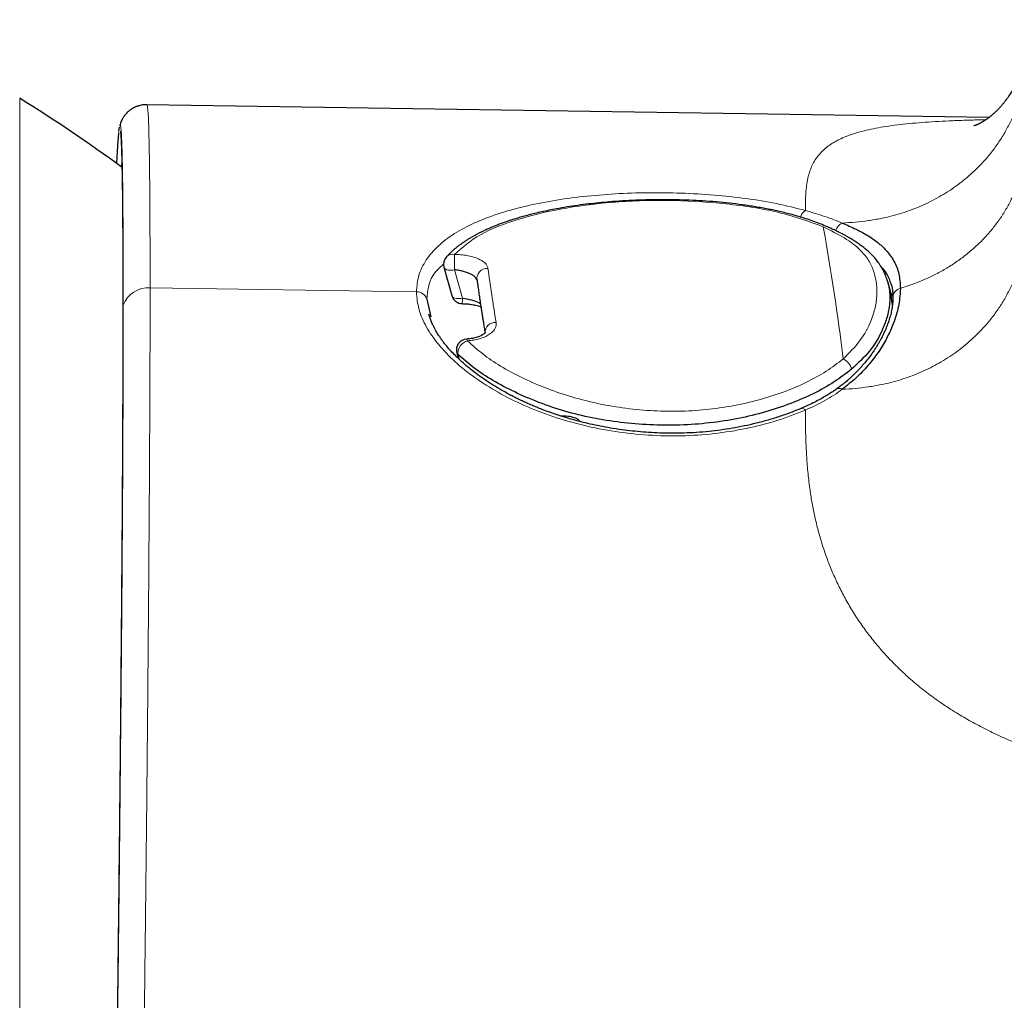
# Model space of a CAD drawing. Header units: millimetres. Extents: x 8 to 960, y 12 to 931.
# Tile 109 of 175: x 474 to 492, y 703 to 721. Entities that reach past the tile are written whole.
import ezdxf

# ---------------------------------------------------------------- set-up
doc = ezdxf.new("R2010")
doc.units = ezdxf.units.MM

msp = doc.modelspace()

# ---------------------------------------------------------------- linework, layer by layer
at = {"color": 8, "linetype": 'Continuous', "lineweight": 0}
for p, q in [((473.672, 719.304), (473.672, 671.191)), ((475.541, 718.154), (475.534, 718.045)), ((481.63, 716.166), (481.775, 715.645)), ((476.059, 715.837), (480.933, 715.763)), ((481.694, 714.616), (481.72, 714.525))]:
    msp.add_line(p, q, dxfattribs=at)
at = {"color": 7, "linetype": 'Continuous', "lineweight": 30}
for p, q in [((491.418, 718.956), (476, 719.188)), ((475.488, 718.695), (475.497, 718.779)), ((475.502, 718.793), (475.503, 718.794)), ((481.436, 716.214), (481.581, 715.693)), ((489.609, 715.769), (489.561, 715.945)), ((481.124, 715.631), (481.198, 715.303)), ((481.772, 715.547), (481.772, 715.547)), ((481.673, 714.646), (481.702, 714.542))]:
    msp.add_line(p, q, dxfattribs=at)
at = {"color": 8, "linetype": 'Continuous', "lineweight": 0, "flags": 128}
for points in [[(481.436, 716.214), (481.442, 716.199), (481.454, 716.187), (481.47, 716.176), (481.49, 716.168), (481.513, 716.162), (481.54, 716.159), (481.568, 716.158), (481.599, 716.161), (481.63, 716.166)], [(481.581, 715.693), (481.587, 715.679), (481.599, 715.666), (481.615, 715.655), (481.635, 715.647), (481.658, 715.641), (481.685, 715.638), (481.713, 715.638), (481.744, 715.64), (481.775, 715.645)], [(475.561, 715.473), (475.562, 715.495), (475.568, 715.52)], [(481.853, 714.899), (481.856, 714.899), (481.86, 714.893), (481.865, 714.883), (481.87, 714.867)]]:
    msp.add_lwpolyline(points, dxfattribs=at)
at = {"color": 7, "linetype": 'Continuous', "lineweight": 30}
for centre, radius, start, end in [((458.743, 695.195), 28.358, 53.667, 58.2338), ((481.629, 716.267), 0.2, 137.584, 195.4814), ((481.774, 715.747), 0.2, 195.4814, 269.6216), ((481.865, 714.7), 0.2, 93.5084, 195.5704)]:
    msp.add_arc(centre, radius, start, end, dxfattribs=at)
at = {"color": 8, "linetype": 'Continuous', "lineweight": 0}
for centre, radius, start, end in [((488.181, 717.058), 0.232, 123.5546, 161.5551), ((448.735, 709.73), 40.297, 6.8486, 10.3238), ((481.597, 716.29), 0.161, 77.7922, 135.9889), ((468.485, 716.371), 13.146, 359.108, 0.3354), ((482.231, 716.004), 0.189, 86.6353, 191.3196), ((476.029, 715.344), 0.494, 86.5911, 159.0576), ((480.939, 715.568), 0.196, 18.9325, 91.7209), ((489.832, 715.657), 0.176, 103.2171, 177.5963), ((479.858, 715.646), 1.917, 357.026, 359.9801), ((482.379, 715.013), 0.191, 86.3934, 180.415), ((481.933, 714.636), 0.24, 105.4077, 184.8229), ((481.726, 714.662), 0.0559, 196.5533, 235.377), ((488.632, 714.284), 0.275, 13.3575, 65.9893)]:
    msp.add_arc(centre, radius, start, end, dxfattribs=at)
msp.add_ellipse((488.107, 694.723), major_axis=(-5.943, 24.124), ratio=0.050577, start_param=0.461265, end_param=0.544449, dxfattribs=at)
at = {"color": 7, "linetype": 'Continuous', "lineweight": 30}
for points, knots in [([(492.127, 720.743), (492.127, 720.728), (492.126, 720.701), (492.125, 720.664), (492.125, 720.634), (492.124, 720.613), (492.124, 720.599), (492.123, 720.587), (492.123, 720.573), (492.122, 720.554), (492.122, 720.535), (492.121, 720.518), (492.121, 720.506), (492.12, 720.493), (492.119, 720.478), (492.118, 720.456), (492.117, 720.432), (492.115, 720.407), (492.113, 720.385), (492.111, 720.361), (492.109, 720.336), (492.107, 720.314), (492.105, 720.296), (492.103, 720.281), (492.101, 720.266), (492.099, 720.25), (492.096, 720.226), (492.092, 720.198), (492.088, 720.169), (492.083, 720.143), (492.078, 720.113), (492.072, 720.08), (492.065, 720.048), (492.053, 719.994), (492.036, 719.926), (492.009, 719.833), (491.977, 719.743), (491.948, 719.669), (491.922, 719.61), (491.901, 719.567), (491.88, 719.525), (491.858, 719.483), (491.836, 719.443), (491.813, 719.404), (491.789, 719.366), (491.768, 719.334), (491.75, 719.308), (491.737, 719.289), (491.725, 719.272), (491.712, 719.256), (491.699, 719.239), (491.685, 719.22), (491.669, 719.2), (491.651, 719.18), (491.634, 719.16), (491.619, 719.142), (491.605, 719.128), (491.593, 719.115), (491.58, 719.101), (491.566, 719.086), (491.55, 719.071), (491.535, 719.057), (491.523, 719.045), (491.512, 719.035), (491.5, 719.025), (491.487, 719.013), (491.473, 719.001), (491.46, 718.99), (491.448, 718.98), (491.438, 718.973), (491.43, 718.966), (491.42, 718.958), (491.408, 718.949), (491.395, 718.939), (491.383, 718.931), (491.37, 718.922), (491.357, 718.913), (491.343, 718.904), (491.329, 718.895), (491.314, 718.885), (491.297, 718.875), (491.28, 718.865), (491.264, 718.856), (491.25, 718.848), (491.237, 718.841), (491.225, 718.836), (491.213, 718.83), (491.2, 718.824), (491.188, 718.819), (491.177, 718.814), (491.167, 718.81), (491.16, 718.807), (491.154, 718.805), (491.148, 718.803), (491.144, 718.801), (491.14, 718.8), (491.137, 718.799), (491.135, 718.798), (491.135, 718.798), (491.135, 718.798)], [0, 0, 0, 0, 0.009251, 0.016939, 0.023063, 0.027621, 0.030617, 0.032703, 0.037363, 0.043853, 0.050374, 0.055852, 0.060242, 0.064688, 0.069658, 0.07642, 0.088438, 0.097371, 0.104994, 0.113715, 0.124383, 0.131789, 0.138385, 0.143622, 0.148519, 0.153689, 0.159982, 0.172367, 0.181704, 0.188934, 0.197363, 0.209617, 0.219038, 0.227017, 0.259474, 0.289076, 0.318782, 0.349818, 0.363709, 0.379521, 0.394921, 0.408801, 0.424992, 0.439951, 0.453653, 0.470487, 0.479765, 0.487694, 0.494926, 0.502472, 0.510408, 0.518897, 0.529609, 0.540548, 0.551489, 0.561834, 0.56912, 0.575817, 0.583485, 0.592536, 0.602681, 0.611829, 0.619163, 0.62537, 0.632242, 0.640349, 0.649699, 0.658877, 0.666309, 0.671983, 0.67698, 0.683624, 0.691836, 0.70073, 0.709098, 0.716846, 0.727021, 0.736365, 0.746072, 0.75764, 0.770732, 0.784456, 0.798907, 0.811253, 0.822647, 0.834181, 0.845406, 0.858969, 0.873557, 0.887995, 0.901974, 0.914137, 0.925212, 0.937337, 0.949511, 0.961854, 0.974559, 0.988302, 1, 1, 1, 1]), ([(476, 719.188), (475.982, 719.188), (475.948, 719.187), (475.9, 719.18), (475.863, 719.171), (475.835, 719.163), (475.816, 719.156), (475.802, 719.151), (475.788, 719.145), (475.773, 719.138), (475.756, 719.129), (475.741, 719.121), (475.726, 719.112), (475.713, 719.103), (475.691, 719.088), (475.664, 719.066), (475.641, 719.045), (475.629, 719.032), (475.622, 719.025), (475.613, 719.015), (475.603, 719.004), (475.592, 718.989), (475.578, 718.971), (475.563, 718.947), (475.547, 718.919), (475.53, 718.885), (475.515, 718.847), (475.507, 718.82), (475.503, 718.806)], [0, 0, 0, 0, 0.055931, 0.104744, 0.145685, 0.170885, 0.191173, 0.206428, 0.216572, 0.237102, 0.256188, 0.274415, 0.291764, 0.308219, 0.323769, 0.376736, 0.414842, 0.424621, 0.439282, 0.461383, 0.491045, 0.528305, 0.573163, 0.636999, 0.711695, 0.79717, 0.893315, 1, 1, 1, 1]), ([(475.482, 718.679), (475.482, 718.675), (475.48, 718.66), (475.478, 718.633), (475.475, 718.599), (475.472, 718.565), (475.469, 718.532), (475.467, 718.501), (475.465, 718.47), (475.463, 718.44), (475.461, 718.412), (475.459, 718.384), (475.456, 718.336), (475.452, 718.264), (475.448, 718.182), (475.445, 718.129), (475.444, 718.112)], [0, 0, 0, 0, 0.034073, 0.11811, 0.197802, 0.273126, 0.337032, 0.397396, 0.454212, 0.507477, 0.557188, 0.604089, 0.650616, 0.7948, 0.937085, 1, 1, 1, 1]), ([(475.516, 718.701), (475.516, 718.701), (475.516, 718.701), (475.516, 718.698), (475.517, 718.694), (475.518, 718.686), (475.519, 718.673), (475.52, 718.656), (475.522, 718.638), (475.523, 718.616), (475.525, 718.593), (475.526, 718.567), (475.528, 718.54), (475.529, 718.51), (475.531, 718.479), (475.532, 718.449), (475.533, 718.422), (475.534, 718.396), (475.535, 718.372), (475.535, 718.348), (475.536, 718.324), (475.537, 718.297), (475.538, 718.266), (475.539, 718.23), (475.54, 718.19), (475.541, 718.143), (475.542, 718.088), (475.544, 718.023), (475.545, 717.954), (475.546, 717.868), (475.548, 717.765), (475.55, 717.663), (475.551, 717.58), (475.551, 717.517), (475.552, 717.454), (475.553, 717.39), (475.553, 717.326), (475.554, 717.261), (475.555, 717.195), (475.555, 717.126), (475.556, 717.053), (475.556, 716.974), (475.557, 716.887), (475.557, 716.792), (475.558, 716.69), (475.558, 716.579), (475.559, 716.457), (475.559, 716.323), (475.56, 716.177), (475.56, 716.019), (475.56, 715.849), (475.56, 715.667), (475.561, 715.539), (475.561, 715.473)], [0, 0, 0, 0, 0.00798, 0.020982, 0.033666, 0.055402, 0.07603, 0.095548, 0.114628, 0.133947, 0.153507, 0.172173, 0.191057, 0.210147, 0.2286, 0.245898, 0.259433, 0.272168, 0.284104, 0.295241, 0.305942, 0.317243, 0.331412, 0.346501, 0.362511, 0.37944, 0.401145, 0.424196, 0.448253, 0.471965, 0.508243, 0.543324, 0.560762, 0.577889, 0.594705, 0.61121, 0.627406, 0.643291, 0.659751, 0.675457, 0.69238, 0.710521, 0.72988, 0.750458, 0.772257, 0.795276, 0.819518, 0.846228, 0.874282, 0.903684, 0.934436, 0.96654, 1, 1, 1, 1]), ([(488.457, 716.952), (488.413, 716.97), (488.327, 717.007), (488.194, 717.056), (488.063, 717.101), (487.936, 717.14), (487.813, 717.175), (487.695, 717.205), (487.583, 717.232), (487.476, 717.256), (487.329, 717.286), (487.139, 717.32), (486.901, 717.356), (486.661, 717.385), (486.42, 717.409), (486.177, 717.427), (485.932, 717.44), (485.686, 717.447), (485.44, 717.45), (485.193, 717.447), (484.948, 717.44), (484.705, 717.427), (484.48, 717.411), (484.273, 717.392), (484.081, 717.371), (483.887, 717.346), (483.692, 717.316), (483.516, 717.286), (483.36, 717.256), (483.228, 717.227), (483.104, 717.199), (482.99, 717.17), (482.886, 717.142), (482.79, 717.114), (482.709, 717.089), (482.638, 717.066), (482.572, 717.044), (482.502, 717.019), (482.429, 716.991), (482.352, 716.961), (482.286, 716.933), (482.233, 716.91), (482.194, 716.892), (482.161, 716.877), (482.134, 716.864), (482.111, 716.852), (482.089, 716.841), (482.063, 716.828), (482.03, 716.811), (481.99, 716.789), (481.943, 716.762), (481.893, 716.732), (481.842, 716.701), (481.795, 716.669), (481.751, 716.639), (481.707, 716.607), (481.665, 716.574), (481.621, 716.538), (481.577, 716.498), (481.529, 716.453), (481.498, 716.42), (481.481, 716.402)], [0, 0, 0, 0, 0.022449, 0.043748, 0.063928, 0.083013, 0.101022, 0.117681, 0.133331, 0.147984, 0.16182, 0.192777, 0.223305, 0.253447, 0.283153, 0.312631, 0.342094, 0.371547, 0.400993, 0.430429, 0.459851, 0.489253, 0.518624, 0.542185, 0.566294, 0.591035, 0.616422, 0.642471, 0.66149, 0.68016, 0.697738, 0.71422, 0.729603, 0.743884, 0.757359, 0.766925, 0.777352, 0.788643, 0.800802, 0.813833, 0.827233, 0.835224, 0.842235, 0.848262, 0.853304, 0.857358, 0.860954, 0.865586, 0.872075, 0.879969, 0.889273, 0.899954, 0.910749, 0.921057, 0.930874, 0.9402, 0.951223, 0.96148, 0.972524, 0.98536, 1, 1, 1, 1]), ([(489.561, 715.944), (489.555, 715.964), (489.544, 716.001), (489.526, 716.05), (489.51, 716.088), (489.496, 716.119), (489.482, 716.147), (489.465, 716.179), (489.444, 716.215), (489.417, 716.258), (489.389, 716.299), (489.361, 716.336), (489.335, 716.368), (489.31, 716.396), (489.289, 716.42), (489.268, 716.442), (489.245, 716.465), (489.207, 716.501), (489.155, 716.547), (489.088, 716.6), (489.019, 716.65), (488.949, 716.696), (488.894, 716.73), (488.854, 716.753), (488.83, 716.767), (488.807, 716.78), (488.784, 716.793), (488.758, 716.807), (488.723, 716.825), (488.677, 716.849), (488.616, 716.879), (488.542, 716.914), (488.487, 716.938), (488.457, 716.952)], [0, 0, 0, 0, 0.042207, 0.078212, 0.108004, 0.132525, 0.155756, 0.178145, 0.211792, 0.247198, 0.285891, 0.317622, 0.347409, 0.373245, 0.395141, 0.413968, 0.43631, 0.463517, 0.52064, 0.577404, 0.63247, 0.684899, 0.734473, 0.751556, 0.767944, 0.783638, 0.79864, 0.81459, 0.835346, 0.866176, 0.90389, 0.94849, 1, 1, 1, 1]), ([(488.729, 717.022), (488.814, 716.985), (488.986, 716.912), (489.2, 716.794), (489.383, 716.667), (489.549, 716.514), (489.683, 716.327), (489.775, 716.098), (489.786, 715.918), (489.792, 715.828)], [0, 0, 0, 0, 0.123389, 0.247087, 0.371328, 0.496173, 0.663428, 0.831417, 1, 1, 1, 1]), ([(489.627, 715.884), (489.618, 715.917), (489.593, 716.003), (489.531, 716.122), (489.462, 716.201), (489.43, 716.237)], [0, 0, 0, 0, 0.252891, 0.662067, 1, 1, 1, 1]), ([(482.039, 715.977), (482.033, 715.994), (482.023, 716.021), (481.979, 716.058), (481.93, 716.088), (481.869, 716.114), (481.797, 716.137), (481.716, 716.155), (481.659, 716.162), (481.63, 716.166)], [0, 0, 0, 0, 0.189706, 0.3116, 0.438285, 0.570147, 0.707525, 0.85072, 1, 1, 1, 1]), ([(482.04, 715.993), (482.043, 715.97), (482.05, 715.927), (482.059, 715.863), (482.067, 715.805), (482.075, 715.752), (482.082, 715.705), (482.088, 715.663), (482.093, 715.627), (482.098, 715.596), (482.103, 715.562), (482.109, 715.523), (482.116, 715.475), (482.125, 715.418), (482.135, 715.353), (482.146, 715.28), (482.159, 715.198), (482.173, 715.108), (482.183, 715.043), (482.189, 715.01)], [0, 0, 0, 0, 0.074685, 0.143173, 0.205466, 0.261563, 0.311466, 0.354447, 0.391453, 0.422484, 0.452487, 0.493808, 0.542877, 0.599693, 0.664258, 0.73657, 0.816631, 0.904441, 1, 1, 1, 1]), ([(489.56, 715.945), (489.562, 715.939), (489.569, 715.915), (489.576, 715.88), (489.582, 715.849), (489.584, 715.835), (489.589, 715.805), (489.596, 715.74), (489.599, 715.628), (489.588, 715.479), (489.549, 715.294), (489.45, 715.016), (489.256, 714.68), (489.013, 714.453), (488.899, 714.348)], [0, 0, 0, 0, 0.012471, 0.052243, 0.073783, 0.078797, 0.082186, 0.13389, 0.205667, 0.297517, 0.409436, 0.541237, 0.786565, 1, 1, 1, 1]), ([(489.625, 715.899), (489.626, 715.893), (489.63, 715.88), (489.636, 715.854), (489.643, 715.824), (489.648, 715.79), (489.652, 715.753), (489.656, 715.711), (489.656, 715.679), (489.656, 715.663)], [0, 0, 0, 0, 0.093965, 0.216693, 0.368339, 0.501189, 0.650583, 0.816746, 1, 1, 1, 1]), ([(489.656, 715.664), (489.656, 715.646), (489.655, 715.609), (489.651, 715.554), (489.644, 715.5), (489.636, 715.449), (489.626, 715.4), (489.615, 715.351), (489.602, 715.303), (489.588, 715.258), (489.574, 715.214), (489.558, 715.17), (489.539, 715.122), (489.517, 715.067), (489.491, 715.009), (489.463, 714.952), (489.436, 714.9), (489.409, 714.851), (489.381, 714.803), (489.349, 714.751), (489.313, 714.695), (489.272, 714.635), (489.225, 714.571), (489.174, 714.505), (489.122, 714.442), (489.074, 714.388), (489.033, 714.343), (489, 714.308), (488.976, 714.284), (488.955, 714.263), (488.933, 714.242), (488.903, 714.213), (488.864, 714.177), (488.816, 714.135), (488.758, 714.086), (488.689, 714.032), (488.638, 713.995), (488.611, 713.975)], [0, 0, 0, 0, 0.038187, 0.077745, 0.112753, 0.144003, 0.174508, 0.204061, 0.233226, 0.260721, 0.28476, 0.309343, 0.336322, 0.367906, 0.401468, 0.433353, 0.463534, 0.488072, 0.514113, 0.542545, 0.57338, 0.606625, 0.642288, 0.68037, 0.716873, 0.748018, 0.773787, 0.794169, 0.80916, 0.817583, 0.830429, 0.847697, 0.869382, 0.895475, 0.92596, 0.960813, 1, 1, 1, 1]), ([(489.792, 715.828), (489.786, 715.732), (489.775, 715.539), (489.684, 715.22), (489.551, 714.92), (489.386, 714.649), (489.202, 714.411), (488.987, 714.184), (488.815, 714.048), (488.729, 713.98)], [0, 0, 0, 0, 0.167529, 0.334944, 0.502034, 0.627, 0.751571, 0.875818, 1, 1, 1, 1]), ([(489.647, 715.523), (489.646, 715.527), (489.639, 715.564), (489.631, 715.63), (489.621, 715.704), (489.612, 715.757), (489.607, 715.778), (489.609, 715.77), (489.609, 715.769)], [0, 0, 0, 0, 0.020993, 0.231578, 0.504023, 0.776375, 0.986916, 1, 1, 1, 1]), ([(489.656, 715.685), (489.651, 715.69), (489.639, 715.703), (489.626, 715.725), (489.615, 715.748), (489.612, 715.757), (489.611, 715.762)], [0, 0, 0, 0, 0.190742, 0.471219, 0.736153, 1, 1, 1, 1]), ([(481.772, 715.547), (481.798, 715.546), (481.847, 715.545), (481.914, 715.538), (481.97, 715.528), (482.021, 715.517), (482.065, 715.505), (482.097, 715.495), (482.111, 715.488), (482.116, 715.487)], [0, 0, 0, 0, 0.1994369, 0.3764219, 0.5329801, 0.6703873, 0.825286, 0.9493735, 1, 1, 1, 1]), ([(481.775, 715.645), (481.831, 715.637), (481.94, 715.621), (482.058, 715.581), (482.097, 715.551), (482.107, 715.543)], [0, 0, 0, 0, 0.442534, 0.850435, 1, 1, 1, 1]), ([(475.561, 715.473), (475.561, 715.411), (475.56, 715.289), (475.56, 715.105), (475.56, 714.924), (475.56, 714.746), (475.559, 714.573), (475.559, 714.404), (475.559, 714.24), (475.558, 714.079), (475.558, 713.922), (475.557, 713.768), (475.556, 713.622), (475.556, 713.483), (475.555, 713.352), (475.555, 713.229), (475.554, 713.114), (475.554, 713.004), (475.553, 712.896), (475.553, 712.787), (475.552, 712.676), (475.551, 712.513), (475.55, 712.295), (475.548, 711.985), (475.546, 711.632), (475.543, 711.233), (475.54, 710.823), (475.537, 710.405), (475.534, 709.978), (475.53, 709.529), (475.526, 709.058), (475.522, 708.565), (475.518, 708.064), (475.513, 707.555), (475.508, 707.038), (475.503, 706.514), (475.497, 705.965), (475.491, 705.389), (475.485, 704.787), (475.478, 704.175), (475.471, 703.555), (475.464, 702.947), (475.457, 702.353), (475.449, 701.773), (475.442, 701.19), (475.435, 700.604), (475.427, 700.016), (475.419, 699.424), (475.411, 698.81), (475.402, 698.173), (475.393, 697.513), (475.383, 696.849), (475.374, 696.184), (475.364, 695.536), (475.355, 694.908), (475.345, 694.301), (475.336, 693.695), (475.327, 693.089), (475.317, 692.486), (475.307, 691.885), (475.297, 691.268), (475.287, 690.632), (475.276, 689.98), (475.265, 689.331), (475.254, 688.686), (475.243, 688.066), (475.232, 687.469), (475.222, 686.896), (475.212, 686.329), (475.201, 685.766), (475.191, 685.21), (475.18, 684.66), (475.169, 684.099), (475.158, 683.527), (475.146, 682.946), (475.135, 682.374), (475.123, 681.812), (475.112, 681.277), (475.101, 680.768), (475.09, 680.285), (475.08, 679.811), (475.069, 679.348), (475.059, 678.896), (475.048, 678.455), (475.038, 678.01), (475.027, 677.563), (475.016, 677.116), (475.005, 676.682), (474.994, 676.263), (474.984, 675.869), (474.974, 675.501), (474.964, 675.157), (474.954, 674.825), (474.945, 674.507), (474.936, 674.201), (474.927, 673.91), (474.918, 673.63), (474.909, 673.363), (474.9, 673.108), (474.893, 672.901), (474.887, 672.734), (474.882, 672.602), (474.876, 672.472), (474.872, 672.353), (474.867, 672.245), (474.863, 672.147), (474.859, 672.052), (474.855, 671.968), (474.851, 671.896), (474.848, 671.836), (474.845, 671.782), (474.843, 671.736), (474.841, 671.698), (474.839, 671.666), (474.837, 671.636), (474.836, 671.608), (474.834, 671.577), (474.832, 671.543), (474.829, 671.505), (474.826, 671.458), (474.822, 671.404), (474.818, 671.348), (474.814, 671.3), (474.81, 671.26), (474.806, 671.227), (474.803, 671.203), (474.802, 671.197), (474.801, 671.191), (474.802, 671.192), (474.802, 671.192)], [0, 0, 0, 0, 0.005946, 0.011668, 0.017168, 0.022445, 0.0275, 0.032334, 0.036946, 0.041338, 0.045701, 0.049822, 0.053702, 0.057339, 0.060735, 0.06389, 0.066803, 0.06951, 0.072202, 0.074905, 0.077622, 0.08035, 0.086831, 0.093382, 0.102356, 0.111428, 0.120511, 0.129598, 0.138692, 0.147795, 0.157734, 0.167654, 0.177556, 0.187445, 0.197324, 0.207199, 0.217075, 0.227947, 0.238838, 0.249757, 0.26069, 0.271634, 0.281582, 0.291519, 0.301434, 0.311324, 0.321204, 0.331081, 0.340958, 0.351824, 0.362699, 0.373591, 0.384509, 0.39544, 0.405379, 0.415313, 0.425243, 0.435165, 0.445074, 0.454964, 0.464835, 0.475701, 0.486581, 0.497469, 0.508361, 0.519257, 0.529165, 0.539075, 0.548984, 0.558894, 0.568804, 0.578716, 0.58863, 0.599537, 0.610447, 0.621367, 0.632292, 0.643216, 0.653146, 0.663075, 0.672997, 0.682908, 0.692803, 0.702686, 0.712565, 0.72343, 0.734292, 0.745157, 0.756033, 0.766927, 0.776851, 0.786787, 0.796728, 0.806672, 0.816612, 0.82654, 0.836446, 0.846586, 0.856718, 0.866851, 0.872841, 0.878963, 0.885241, 0.891677, 0.897008, 0.902445, 0.907991, 0.91361, 0.917834, 0.921822, 0.925571, 0.92908, 0.931716, 0.934199, 0.936529, 0.938755, 0.941082, 0.944315, 0.947761, 0.951419, 0.958114, 0.964778, 0.971374, 0.9779, 0.984371, 0.991438, 0.998452, 0.999824, 1, 1, 1, 1]), ([(487.972, 713.628), (487.9, 713.599), (487.76, 713.541), (487.541, 713.466), (487.321, 713.4), (487.1, 713.344), (486.881, 713.296), (486.664, 713.257), (486.45, 713.226), (486.229, 713.201), (486.004, 713.184), (485.776, 713.175), (485.554, 713.174), (485.34, 713.18), (485.134, 713.192), (484.936, 713.209), (484.738, 713.232), (484.54, 713.261), (484.344, 713.295), (484.161, 713.333), (483.991, 713.372), (483.833, 713.413), (483.68, 713.457), (483.532, 713.503), (483.392, 713.551), (483.269, 713.596), (483.162, 713.638), (483.083, 713.671), (483.026, 713.696), (482.988, 713.712), (482.953, 713.728), (482.92, 713.743), (482.887, 713.758), (482.846, 713.778), (482.791, 713.804), (482.721, 713.839), (482.639, 713.882), (482.531, 713.94), (482.406, 714.012), (482.272, 714.096), (482.148, 714.18), (482.032, 714.263), (481.92, 714.349), (481.814, 714.438), (481.714, 714.529), (481.625, 714.616), (481.546, 714.7), (481.484, 714.772), (481.438, 714.831), (481.409, 714.869), (481.388, 714.897), (481.373, 714.92), (481.356, 714.945), (481.336, 714.975), (481.313, 715.011), (481.289, 715.052), (481.262, 715.101), (481.235, 715.155), (481.208, 715.215), (481.183, 715.282), (481.169, 715.328), (481.162, 715.352)], [0, 0, 0, 0, 0.029065, 0.057437, 0.085117, 0.112104, 0.138397, 0.163993, 0.188889, 0.213083, 0.23987, 0.265741, 0.290753, 0.314921, 0.338228, 0.360657, 0.382199, 0.406197, 0.428967, 0.450501, 0.4708, 0.489861, 0.507654, 0.527299, 0.545101, 0.561073, 0.575205, 0.587488, 0.593171, 0.598347, 0.603144, 0.60766, 0.611935, 0.617144, 0.625187, 0.635286, 0.64744, 0.661643, 0.683825, 0.705506, 0.726617, 0.747152, 0.767111, 0.789092, 0.810205, 0.830321, 0.849454, 0.867605, 0.879027, 0.888889, 0.893433, 0.897781, 0.903786, 0.910528, 0.918766, 0.928502, 0.939742, 0.952493, 0.966771, 0.982598, 1, 1, 1, 1]), ([(482.19, 715.017), (482.19, 715.017), (482.19, 715.017), (482.189, 715.016), (482.187, 715.012), (482.18, 715.004), (482.163, 714.99), (482.145, 714.977), (482.128, 714.968), (482.109, 714.958), (482.083, 714.946), (482.046, 714.933), (482.004, 714.921), (481.957, 714.911), (481.908, 714.904), (481.872, 714.901), (481.854, 714.899)], [0, 0, 0, 0, 0.013035, 0.066078, 0.110442, 0.212353, 0.319365, 0.375547, 0.428886, 0.480145, 0.544158, 0.626968, 0.729457, 0.809401, 0.899298, 1, 1, 1, 1]), ([(488.899, 714.348), (488.796, 714.269), (488.588, 714.11), (488.211, 713.899), (487.789, 713.714), (487.325, 713.559), (486.827, 713.439), (486.301, 713.357), (485.756, 713.317), (485.209, 713.322), (484.67, 713.368), (484.149, 713.451), (483.646, 713.573), (483.17, 713.735), (482.727, 713.927), (482.328, 714.137), (481.976, 714.366), (481.788, 714.533), (481.694, 714.616)], [0, 0, 0, 0, 0.060654, 0.121775, 0.1834, 0.245561, 0.308294, 0.37163, 0.435601, 0.500238, 0.562643, 0.625162, 0.687797, 0.750551, 0.813408, 0.875893, 0.93807, 1, 1, 1, 1]), ([(488.627, 713.987), (488.608, 713.973), (488.567, 713.944), (488.499, 713.9), (488.419, 713.851), (488.327, 713.798), (488.221, 713.742), (488.1, 713.684), (488.013, 713.646), (487.967, 713.626)], [0, 0, 0, 0, 0.096859, 0.208707, 0.335607, 0.477751, 0.635486, 0.809336, 1, 1, 1, 1]), ([(483.573, 713.491), (483.595, 713.493), (483.656, 713.497), (483.757, 713.485), (483.85, 713.455), (483.906, 713.418), (483.926, 713.397), (483.935, 713.387)], [0, 0, 0, 0, 0.189647, 0.527983, 0.789543, 0.903033, 1, 1, 1, 1])]:
    msp.add_open_spline(points, degree=3, knots=knots, dxfattribs=at)
at = {"color": 8, "linetype": 'Continuous', "lineweight": 0}
for points, knots in [([(488.729, 717.022), (488.808, 717.027), (488.968, 717.036), (489.206, 717.064), (489.423, 717.101), (489.619, 717.146), (489.794, 717.195), (489.966, 717.252), (490.135, 717.318), (490.301, 717.393), (490.463, 717.477), (490.62, 717.569), (490.771, 717.668), (490.916, 717.776), (491.054, 717.89), (491.186, 718.012), (491.323, 718.153), (491.462, 718.317), (491.598, 718.504), (491.717, 718.699), (491.82, 718.898), (491.907, 719.103), (491.976, 719.31), (492.031, 719.519), (492.07, 719.728), (492.097, 719.938), (492.113, 720.147), (492.122, 720.356), (492.124, 720.495), (492.126, 720.564)], [0, 0, 0, 0, 0.04007, 0.080322, 0.120808, 0.151361, 0.182098, 0.213032, 0.244175, 0.275529, 0.307089, 0.338841, 0.370764, 0.40283, 0.435007, 0.467257, 0.499541, 0.542564, 0.585484, 0.628219, 0.670706, 0.712896, 0.754765, 0.796307, 0.837532, 0.878467, 0.91915, 0.959635, 1, 1, 1, 1]), ([(476, 719.179), (476.002, 719.181), (476.008, 719.186), (476.017, 719.114), (476.027, 718.968), (476.035, 718.742), (476.042, 718.443), (476.048, 718.07), (476.053, 717.623), (476.056, 717.103), (476.058, 716.514), (476.058, 716.063), (476.059, 715.837)], [0, 0, 0, 0, 0.051197, 0.156135, 0.260986, 0.365838, 0.470776, 0.575891, 0.681272, 0.787015, 0.893222, 1, 1, 1, 1]), ([(491.356, 718.912), (491.336, 718.912), (491.221, 718.91), (491.018, 718.904), (490.749, 718.895), (490.49, 718.882), (490.244, 718.867), (490.009, 718.848), (489.788, 718.825), (489.58, 718.798), (489.387, 718.766), (489.208, 718.73), (489.044, 718.69), (488.895, 718.644), (488.761, 718.593), (488.642, 718.537), (488.535, 718.477), (488.438, 718.408), (488.352, 718.331), (488.277, 718.246), (488.215, 718.154), (488.165, 718.056), (488.127, 717.952), (488.096, 717.836), (488.074, 717.707), (488.06, 717.563), (488.054, 717.412), (488.053, 717.305), (488.053, 717.252)], [0, 0, 0, 0, 0.007693, 0.04445, 0.081195, 0.117934, 0.154687, 0.191444, 0.228195, 0.264948, 0.301708, 0.338476, 0.375253, 0.412022, 0.448767, 0.485513, 0.52227, 0.559037, 0.600212, 0.641362, 0.682502, 0.723651, 0.764813, 0.805981, 0.854486, 0.902984, 0.951488, 1, 1, 1, 1]), ([(492.126, 719.043), (492.124, 718.975), (492.122, 718.837), (492.113, 718.631), (492.096, 718.425), (492.067, 718.219), (492.025, 718.013), (491.969, 717.813), (491.898, 717.619), (491.813, 717.432), (491.713, 717.249), (491.597, 717.071), (491.466, 716.9), (491.321, 716.737), (491.163, 716.582), (490.992, 716.438), (490.81, 716.304), (490.619, 716.182), (490.42, 716.074), (490.216, 715.979), (490.007, 715.895), (489.863, 715.85), (489.792, 715.828)], [0, 0, 0, 0, 0.0503654, 0.1008328, 0.1514678, 0.2023223, 0.253447, 0.3048913, 0.3537276, 0.4029078, 0.452436, 0.5022947, 0.5524436, 0.6028205, 0.6533455, 0.7039263, 0.7544642, 0.8048616, 0.8541359, 0.9031165, 0.9517491, 1, 1, 1, 1]), ([(475.503, 718.794), (475.506, 718.806), (475.514, 718.837), (475.525, 718.771), (475.536, 718.609), (475.546, 718.342), (475.554, 717.977), (475.56, 717.514), (475.564, 716.95), (475.567, 716.295), (475.568, 715.779), (475.568, 715.52)], [0, 0, 0, 0, 0.072717, 0.188775, 0.304857, 0.420529, 0.535861, 0.651159, 0.766736, 0.882909, 1, 1, 1, 1]), ([(480.933, 715.763), (480.942, 715.865), (480.96, 716.069), (481.102, 716.35), (481.32, 716.606), (481.618, 716.833), (481.988, 717.029), (482.419, 717.194), (482.901, 717.329), (483.425, 717.435), (483.984, 717.511), (484.568, 717.56), (485.17, 717.581), (485.779, 717.573), (486.384, 717.539), (486.972, 717.475), (487.537, 717.383), (487.88, 717.296), (488.053, 717.252)], [0, 0, 0, 0, 0.0628575, 0.1255671, 0.1882433, 0.2508972, 0.3135625, 0.3762668, 0.4388844, 0.5012158, 0.5633221, 0.6254468, 0.6876794, 0.7501699, 0.8125878, 0.874727, 0.9370306, 1, 1, 1, 1]), ([(492.126, 717.522), (492.124, 717.453), (492.122, 717.314), (492.113, 717.106), (492.097, 716.898), (492.07, 716.689), (492.031, 716.479), (491.976, 716.271), (491.907, 716.064), (491.82, 715.86), (491.717, 715.66), (491.598, 715.466), (491.462, 715.279), (491.323, 715.115), (491.186, 714.973), (491.054, 714.851), (490.916, 714.736), (490.771, 714.628), (490.62, 714.528), (490.463, 714.436), (490.301, 714.353), (490.135, 714.277), (489.966, 714.211), (489.794, 714.153), (489.619, 714.104), (489.423, 714.059), (489.206, 714.022), (488.968, 713.993), (488.808, 713.984), (488.729, 713.98)], [0, 0, 0, 0, 0.040365, 0.08085, 0.121533, 0.162468, 0.203693, 0.245235, 0.287104, 0.329294, 0.371781, 0.414516, 0.457436, 0.500459, 0.532743, 0.564993, 0.59717, 0.629236, 0.661159, 0.692911, 0.724471, 0.755825, 0.786968, 0.817902, 0.848639, 0.879192, 0.919678, 0.95993, 1, 1, 1, 1]), ([(488.379, 716.952), (488.132, 717.043), (487.631, 717.228), (486.674, 717.378), (485.658, 717.449), (484.63, 717.423), (483.654, 717.311), (482.795, 717.107), (482.068, 716.83), (481.775, 716.574), (481.631, 716.448)], [0, 0, 0, 0, 0.122942, 0.249341, 0.375766, 0.499894, 0.624169, 0.751091, 0.877509, 1, 1, 1, 1]), ([(488.053, 717.252), (488.115, 717.234), (488.238, 717.199), (488.412, 717.141), (488.577, 717.083), (488.678, 717.042), (488.729, 717.022)], [0, 0, 0, 0, 0.252026, 0.501773, 0.750628, 1, 1, 1, 1]), ([(488.744, 714.535), (488.853, 714.644), (489.07, 714.861), (489.224, 715.149), (489.298, 715.352), (489.331, 715.474), (489.352, 715.595), (489.363, 715.715), (489.362, 715.834), (489.35, 715.95), (489.328, 716.061), (489.295, 716.167), (489.252, 716.266), (489.198, 716.359), (489.133, 716.447), (489.008, 716.583), (488.785, 716.753), (488.515, 716.885), (488.379, 716.952)], [0, 0, 0, 0, 0.123034, 0.245007, 0.286077, 0.327539, 0.369513, 0.412112, 0.455445, 0.499613, 0.543517, 0.586974, 0.629689, 0.671772, 0.713337, 0.754503, 0.876734, 1, 1, 1, 1]), ([(488.609, 716.882), (488.611, 716.89), (488.619, 716.913), (488.64, 716.948), (488.668, 716.981), (488.698, 717.007), (488.719, 717.017), (488.729, 717.022)], [0, 0, 0, 0, 0.124891, 0.358317, 0.58532, 0.800477, 1, 1, 1, 1]), ([(481.631, 716.448), (481.67, 716.446), (481.747, 716.444), (481.858, 716.43), (481.961, 716.406), (482.052, 716.375), (482.13, 716.336), (482.189, 716.293), (482.229, 716.244), (482.237, 716.21), (482.242, 716.193)], [0, 0, 0, 0, 0.128621, 0.252147, 0.375138, 0.502211, 0.629126, 0.751194, 0.873216, 1, 1, 1, 1]), ([(481.43, 716.274), (481.355, 716.204), (481.159, 716.017), (481.137, 715.779), (481.124, 715.631)], [0, 0, 0, 0, 0.377119, 1, 1, 1, 1]), ([(476.059, 715.837), (476.058, 715.628), (476.058, 715.212), (476.057, 714.526), (476.054, 713.799), (476.05, 713.028), (476.046, 712.216), (476.04, 711.364), (476.034, 710.474), (476.026, 709.547), (476.018, 708.586), (476.009, 707.591), (475.999, 706.565), (475.988, 705.51), (475.976, 704.425), (475.963, 703.315), (475.949, 702.179), (475.935, 701.023), (475.919, 699.852), (475.904, 698.672), (475.887, 697.487), (475.87, 696.301), (475.853, 695.114), (475.835, 693.929), (475.816, 692.749), (475.797, 691.574), (475.778, 690.407), (475.758, 689.25), (475.739, 688.105), (475.718, 686.975), (475.698, 685.86), (475.677, 684.764), (475.656, 683.688), (475.635, 682.637), (475.614, 681.616), (475.593, 680.63), (475.573, 679.683), (475.552, 678.776), (475.532, 677.91), (475.512, 677.086), (475.492, 676.306), (475.473, 675.571), (475.454, 674.882), (475.436, 674.24), (475.418, 673.648), (475.4, 673.105), (475.383, 672.613), (475.367, 672.173), (475.351, 671.787), (475.336, 671.457), (475.321, 671.184), (475.308, 670.97), (475.295, 670.814), (475.283, 670.722), (475.275, 670.683), (475.271, 670.692), (475.27, 670.693)], [0, 0, 0, 0, 0.019028, 0.037964, 0.056825, 0.075623, 0.094372, 0.113085, 0.131774, 0.150451, 0.169128, 0.187817, 0.20653, 0.225279, 0.244076, 0.262936, 0.281873, 0.3009, 0.319927, 0.338863, 0.357722, 0.376519, 0.395268, 0.41398, 0.432668, 0.451344, 0.47002, 0.488709, 0.507421, 0.526169, 0.544967, 0.563827, 0.582763, 0.601791, 0.620819, 0.639755, 0.658615, 0.677413, 0.696163, 0.714875, 0.733565, 0.752242, 0.770919, 0.789608, 0.808321, 0.827069, 0.845867, 0.864727, 0.883663, 0.90269, 0.921718, 0.940653, 0.959513, 0.97831, 0.997058, 1, 1, 1, 1]), ([(488.053, 713.599), (487.881, 713.532), (487.539, 713.398), (486.974, 713.256), (486.387, 713.16), (485.783, 713.119), (485.175, 713.133), (484.572, 713.199), (483.985, 713.314), (483.424, 713.475), (482.9, 713.679), (482.421, 713.919), (481.995, 714.19), (481.628, 714.483), (481.329, 714.795), (481.106, 715.117), (480.961, 715.445), (480.942, 715.657), (480.933, 715.763)], [0, 0, 0, 0, 0.062508, 0.12495, 0.187299, 0.249488, 0.311732, 0.374181, 0.436712, 0.499168, 0.561549, 0.623944, 0.686322, 0.748648, 0.810946, 0.873355, 0.936192, 1, 1, 1, 1]), ([(475.568, 715.52), (475.568, 715.244), (475.567, 714.695), (475.564, 713.765), (475.56, 712.764), (475.554, 711.688), (475.546, 710.539), (475.536, 709.322), (475.525, 708.041), (475.512, 706.703), (475.498, 705.319), (475.482, 703.892), (475.464, 702.425), (475.446, 700.922), (475.426, 699.394), (475.405, 697.851), (475.382, 696.298), (475.359, 694.736), (475.335, 693.171), (475.31, 691.614), (475.285, 690.076), (475.259, 688.563), (475.232, 687.074), (475.205, 685.614), (475.178, 684.193), (475.151, 682.819), (475.124, 681.5), (475.096, 680.239), (475.069, 679.039), (475.043, 677.906), (475.017, 676.847), (474.991, 675.868), (474.967, 674.972), (474.943, 674.16), (474.919, 673.436), (474.897, 672.802), (474.876, 672.263), (474.856, 671.821), (474.838, 671.479), (474.82, 671.235), (474.804, 671.099), (474.793, 671.053), (474.787, 671.089), (474.785, 671.099)], [0, 0, 0, 0, 0.025047, 0.049898, 0.074621, 0.099285, 0.123956, 0.1487, 0.173531, 0.198357, 0.223077, 0.247718, 0.272428, 0.297285, 0.322127, 0.34681, 0.371443, 0.396181, 0.421025, 0.445847, 0.470546, 0.495175, 0.519842, 0.544645, 0.569509, 0.594274, 0.618971, 0.643719, 0.668489, 0.693253, 0.71798, 0.742644, 0.767308, 0.792033, 0.816796, 0.841566, 0.866315, 0.891016, 0.915787, 0.940654, 0.965452, 0.990114, 1, 1, 1, 1]), ([(482.391, 715.204), (482.392, 715.183), (482.395, 715.143), (482.372, 715.084), (482.328, 715.029), (482.263, 714.979), (482.183, 714.935), (482.089, 714.901), (481.984, 714.877), (481.908, 714.87), (481.87, 714.867)], [0, 0, 0, 0, 0.126743, 0.248747, 0.370817, 0.497752, 0.624824, 0.747819, 0.871357, 1, 1, 1, 1]), ([(481.87, 714.867), (481.958, 714.786), (482.135, 714.625), (482.468, 714.4), (482.847, 714.193), (483.273, 714.008), (483.729, 713.849), (484.209, 713.723), (484.705, 713.634), (485.214, 713.583), (485.726, 713.57), (486.233, 713.6), (486.731, 713.672), (487.212, 713.783), (487.665, 713.927), (488.077, 714.103), (488.443, 714.305), (488.644, 714.458), (488.744, 714.535)], [0, 0, 0, 0, 0.0616902, 0.123061, 0.1851331, 0.248894, 0.3126191, 0.3750677, 0.4371866, 0.4999379, 0.5625739, 0.6245563, 0.6869461, 0.7507844, 0.8146061, 0.8766925, 0.9381202, 1, 1, 1, 1]), ([(488.729, 713.98), (488.678, 713.943), (488.576, 713.871), (488.411, 713.773), (488.238, 713.681), (488.115, 713.626), (488.053, 713.599)], [0, 0, 0, 0, 0.249466, 0.4982056, 0.7478302, 1, 1, 1, 1]), ([(488.729, 713.98), (488.719, 713.984), (488.698, 713.994), (488.668, 713.998), (488.642, 713.996), (488.629, 713.987), (488.624, 713.983)], [0, 0, 0, 0, 0.246181, 0.511659, 0.791764, 1, 1, 1, 1]), ([(488.053, 713.599), (488.045, 713.605), (488.028, 713.619), (488.004, 713.63), (487.984, 713.633), (487.975, 713.628), (487.972, 713.626)], [0, 0, 0, 0, 0.266261, 0.554622, 0.859862, 1, 1, 1, 1]), ([(488.053, 713.599), (488.053, 713.506), (488.054, 713.319), (488.061, 713.031), (488.075, 712.738), (488.099, 712.438), (488.133, 712.155), (488.176, 711.89), (488.225, 711.645), (488.285, 711.397), (488.357, 711.147), (488.44, 710.901), (488.535, 710.659), (488.642, 710.421), (488.761, 710.185), (488.895, 709.951), (489.044, 709.719), (489.208, 709.492), (489.387, 709.27), (489.58, 709.054), (489.788, 708.845), (490.009, 708.644), (490.244, 708.452), (490.49, 708.27), (490.749, 708.098), (491.017, 707.937), (491.295, 707.786), (491.581, 707.647), (491.875, 707.519), (492.176, 707.402), (492.481, 707.296), (492.792, 707.2), (493.106, 707.115), (493.424, 707.039), (493.744, 706.972), (494.104, 706.907), (494.503, 706.847), (494.941, 706.794), (495.381, 706.753), (495.822, 706.722), (496.309, 706.698), (496.842, 706.68), (497.421, 706.668), (497.807, 706.663), (498, 706.66)], [0, 0, 0, 0, 0.027999, 0.055994, 0.083985, 0.111981, 0.139984, 0.161982, 0.183973, 0.205961, 0.227956, 0.249963, 0.270804, 0.29164, 0.31247, 0.333299, 0.354142, 0.374989, 0.395831, 0.416669, 0.437502, 0.458335, 0.479171, 0.500004, 0.52083, 0.541659, 0.562495, 0.583338, 0.604183, 0.625021, 0.64585, 0.66668, 0.687517, 0.708359, 0.7292, 0.750032, 0.77802, 0.806013, 0.834015, 0.862018, 0.890013, 0.926673, 0.963338, 1, 1, 1, 1])]:
    msp.add_open_spline(points, degree=3, knots=knots, dxfattribs=at)

doc.saveas('drawing.dxf')
